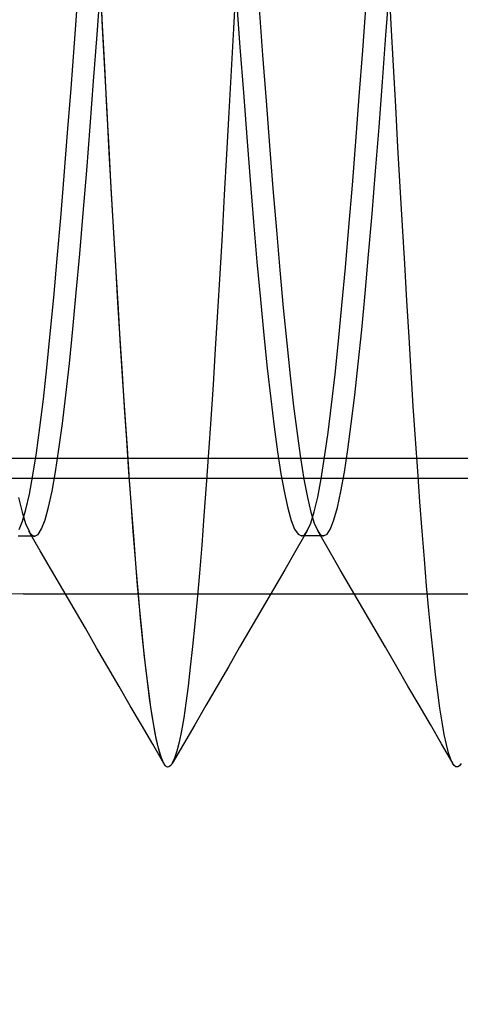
# Model space of a CAD drawing. Header units: millimetres. Extents: x 0 to 93, y -50 to 1.2.
# Tile 10 of 137: x 3.393 to 4.156, y -45.71 to -44.006. Entities that reach past the tile are written whole.
import ezdxf

# ---------------------------------------------------------------- set-up
doc = ezdxf.new("R2010")
doc.units = ezdxf.units.MM
doc.layers.add('MAIN-1', color=7, linetype='Continuous')
doc.layers.add('MAIN-2', color=7, linetype='Continuous')

msp = doc.modelspace()

# ---------------------------------------------------------------- linework, layer by layer
at = {"layer": 'MAIN-1'}
for p, q in [((10.1, -44.8), (1.1, -44.8)), ((3.4, -45), (11.6, -45)), ((3.6431, -45.2942), (3.6428, -45.2936)), ((3.6435, -45.2948), (3.6431, -45.2942)), ((3.6438, -45.2953), (3.6435, -45.2948)), ((3.6442, -45.2958), (3.6438, -45.2953)), ((3.6445, -45.2963), (3.6442, -45.2958)), ((3.6449, -45.2967), (3.6445, -45.2963))]:
    msp.add_line(p, q, dxfattribs=at)
msp.add_arc((3.4, -46.5), 1.5, 90, 180, dxfattribs=at)
at = {"layer": 'MAIN-2'}
for p, q in [((4.0362, -44.0144), (4.0324, -43.943)), ((4.0362, -44.0144), (4.0324, -43.943)), ((3.5273, -44.0317), (3.5333, -43.95)), ((3.5273, -44.0317), (3.5333, -43.95)), ((3.5366, -44.0157), (3.5328, -43.9439)), ((3.5368, -44.0196), (3.5329, -43.9465)), ((3.7673, -43.9473), (3.7633, -44.0208)), ((3.7673, -43.9473), (3.7633, -44.0208)), ((4.0271, -44.0329), (4.0331, -43.9513)), ((4.0271, -44.0329), (4.0331, -43.9513)), ((3.488, -44.0463), (3.4939, -43.9662)), ((3.488, -44.0463), (3.4939, -43.9662)), ((3.7684, -43.973), (3.7743, -44.0532)), ((3.7684, -43.973), (3.7743, -44.0532)), ((3.9869, -44.0591), (3.9929, -43.9778)), ((3.9869, -44.0591), (3.9929, -43.9778)), ((3.8077, -43.9865), (3.8136, -44.0671)), ((3.8077, -43.9865), (3.8136, -44.0671)), ((3.5404, -44.0871), (3.5366, -44.0157)), ((3.5406, -44.0923), (3.5368, -44.0196)), ((3.7633, -44.0208), (3.7593, -44.094)), ((3.7633, -44.0208), (3.7593, -44.094)), ((4.0401, -44.0856), (4.0362, -44.0144)), ((4.0401, -44.0856), (4.0362, -44.0144)), ((3.5212, -44.112), (3.5273, -44.0317)), ((3.5212, -44.112), (3.5273, -44.0317)), ((4.0211, -44.1132), (4.0271, -44.0329)), ((4.0211, -44.1132), (4.0271, -44.0329)), ((3.4821, -44.125), (3.488, -44.0463)), ((3.4821, -44.125), (3.488, -44.0463)), ((3.7743, -44.0532), (3.7803, -44.132)), ((3.7743, -44.0532), (3.7803, -44.132)), ((3.9809, -44.1389), (3.9869, -44.0591)), ((3.9809, -44.1389), (3.9869, -44.0591)), ((3.8136, -44.0671), (3.8196, -44.1462)), ((3.8136, -44.0671), (3.8196, -44.1462)), ((3.5441, -44.1581), (3.5404, -44.0871)), ((3.5445, -44.1645), (3.5406, -44.0923)), ((3.7593, -44.094), (3.7552, -44.1666)), ((3.7593, -44.094), (3.7552, -44.1666)), ((4.0439, -44.1564), (4.0401, -44.0856)), ((4.0439, -44.1564), (4.0401, -44.0856)), ((3.5152, -44.1906), (3.5212, -44.112)), ((3.5152, -44.1906), (3.5212, -44.112)), ((4.0151, -44.1918), (4.0211, -44.1132)), ((4.0151, -44.1918), (4.0211, -44.1132)), ((3.4762, -44.2017), (3.4821, -44.125)), ((3.4762, -44.2017), (3.4821, -44.125)), ((3.7803, -44.132), (3.7862, -44.209)), ((3.7803, -44.132), (3.7862, -44.209)), ((3.8196, -44.1462), (3.8256, -44.2234)), ((3.8196, -44.1462), (3.8256, -44.2234)), ((3.9749, -44.2168), (3.9809, -44.1389)), ((3.9749, -44.2168), (3.9809, -44.1389)), ((3.5479, -44.2283), (3.5441, -44.1581)), ((3.5483, -44.2359), (3.5445, -44.1645)), ((4.0479, -44.2263), (4.0439, -44.1564)), ((4.0479, -44.2263), (4.0439, -44.1564)), ((3.7552, -44.1666), (3.7512, -44.2384)), ((3.7552, -44.1666), (3.7512, -44.2384)), ((3.5092, -44.2669), (3.5152, -44.1906)), ((3.5092, -44.2669), (3.5152, -44.1906)), ((4.0091, -44.2681), (4.0151, -44.1918)), ((4.0091, -44.2681), (4.0151, -44.1918)), ((3.4703, -44.2764), (3.4762, -44.2017)), ((3.4703, -44.2764), (3.4762, -44.2017)), ((3.7862, -44.209), (3.7921, -44.2838)), ((3.7862, -44.209), (3.7921, -44.2838)), ((3.5517, -44.2974), (3.5479, -44.2283)), ((3.8256, -44.2234), (3.8315, -44.2983)), ((3.8256, -44.2234), (3.8315, -44.2983)), ((3.9689, -44.2923), (3.9749, -44.2168)), ((3.9689, -44.2923), (3.9749, -44.2168)), ((4.0518, -44.2952), (4.0479, -44.2263)), ((4.0518, -44.2952), (4.0479, -44.2263)), ((3.5522, -44.3061), (3.5483, -44.2359)), ((3.7512, -44.2384), (3.7473, -44.309)), ((3.7512, -44.2384), (3.7473, -44.309)), ((3.5032, -44.3405), (3.5092, -44.2669)), ((3.5032, -44.3405), (3.5092, -44.2669)), ((3.4643, -44.3491), (3.4703, -44.2764)), ((3.4643, -44.3491), (3.4703, -44.2764)), ((3.7921, -44.2838), (3.798, -44.3559)), ((3.7921, -44.2838), (3.798, -44.3559)), ((4.0031, -44.3419), (4.0091, -44.2681)), ((4.0031, -44.3419), (4.0091, -44.2681)), ((3.5556, -44.3652), (3.5517, -44.2974)), ((3.8315, -44.2983), (3.8375, -44.3704)), ((3.8315, -44.2983), (3.8375, -44.3704)), ((3.9629, -44.3651), (3.9689, -44.2923)), ((3.9629, -44.3651), (3.9689, -44.2923)), ((4.0557, -44.3626), (4.0518, -44.2952)), ((4.0557, -44.3626), (4.0518, -44.2952)), ((3.5561, -44.3749), (3.5522, -44.3061)), ((3.7473, -44.309), (3.7434, -44.3783)), ((3.7473, -44.309), (3.7434, -44.3783)), ((3.4583, -44.4193), (3.4643, -44.3491)), ((3.4583, -44.4193), (3.4643, -44.3491)), ((3.4972, -44.4112), (3.5032, -44.3405)), ((3.4972, -44.4112), (3.5032, -44.3405)), ((3.9971, -44.4125), (4.0031, -44.3419)), ((3.9971, -44.4125), (4.0031, -44.3419)), ((3.5595, -44.4313), (3.5556, -44.3652)), ((3.798, -44.3559), (3.8039, -44.4249)), ((3.798, -44.3559), (3.8039, -44.4249)), ((3.9569, -44.4346), (3.9629, -44.3651)), ((3.9569, -44.4346), (3.9629, -44.3651)), ((4.0595, -44.4285), (4.0557, -44.3626)), ((4.0595, -44.4285), (4.0557, -44.3626)), ((3.5601, -44.442), (3.5561, -44.3749)), ((3.7434, -44.3783), (3.7395, -44.446)), ((3.7434, -44.3783), (3.7395, -44.446)), ((3.8375, -44.3704), (3.8435, -44.4392)), ((3.8375, -44.3704), (3.8435, -44.4392)), ((3.4523, -44.4865), (3.4583, -44.4193)), ((3.4523, -44.4865), (3.4583, -44.4193)), ((3.4912, -44.4784), (3.4972, -44.4112)), ((3.4912, -44.4784), (3.4972, -44.4112)), ((3.9911, -44.4796), (3.9971, -44.4125)), ((3.9911, -44.4796), (3.9971, -44.4125)), ((3.5633, -44.4957), (3.5595, -44.4313)), ((3.8039, -44.4249), (3.8098, -44.4904)), ((3.8039, -44.4249), (3.8098, -44.4904)), ((3.9509, -44.5005), (3.9569, -44.4346)), ((3.9509, -44.5005), (3.9569, -44.4346)), ((4.0633, -44.4928), (4.0595, -44.4285)), ((4.0633, -44.4928), (4.0595, -44.4285)), ((3.564, -44.5072), (3.5601, -44.442)), ((3.7395, -44.446), (3.7356, -44.5118)), ((3.7395, -44.446), (3.7356, -44.5118)), ((3.8435, -44.4392), (3.8494, -44.5044)), ((3.8435, -44.4392), (3.8494, -44.5044)), ((3.4462, -44.5497), (3.4523, -44.4865)), ((3.4462, -44.5497), (3.4523, -44.4865)), ((3.4852, -44.5417), (3.4912, -44.4784)), ((3.4852, -44.5417), (3.4912, -44.4784)), ((3.9851, -44.5427), (3.9911, -44.4796)), ((3.9851, -44.5427), (3.9911, -44.4796)), ((3.5672, -44.5581), (3.5633, -44.4957)), ((3.8098, -44.4904), (3.8158, -44.552)), ((3.8098, -44.4904), (3.8158, -44.552)), ((3.8494, -44.5044), (3.8554, -44.5656)), ((3.8494, -44.5044), (3.8554, -44.5656)), ((3.9449, -44.5622), (3.9509, -44.5005)), ((3.9449, -44.5622), (3.9509, -44.5005)), ((4.067, -44.5553), (4.0633, -44.4928)), ((4.067, -44.5553), (4.0633, -44.4928)), ((3.5679, -44.5703), (3.564, -44.5072)), ((3.7356, -44.5118), (3.7318, -44.5757)), ((3.7356, -44.5118), (3.7318, -44.5757)), ((3.4402, -44.6086), (3.4462, -44.5497)), ((3.4402, -44.6086), (3.4462, -44.5497)), ((3.4792, -44.6009), (3.4852, -44.5417)), ((3.4792, -44.6009), (3.4852, -44.5417)), ((3.8158, -44.552), (3.8217, -44.6094)), ((3.8158, -44.552), (3.8217, -44.6094)), ((3.9791, -44.6016), (3.9851, -44.5427)), ((3.9791, -44.6016), (3.9851, -44.5427)), ((4.0707, -44.6159), (4.067, -44.5553)), ((4.0707, -44.6159), (4.067, -44.5553)), ((3.571, -44.6185), (3.5672, -44.5581)), ((3.5719, -44.6314), (3.5679, -44.5703)), ((3.8554, -44.5656), (3.8613, -44.6224)), ((3.8554, -44.5656), (3.8613, -44.6224)), ((3.9389, -44.6197), (3.9449, -44.5622)), ((3.9389, -44.6197), (3.9449, -44.5622)), ((3.7318, -44.5757), (3.728, -44.6376)), ((3.7318, -44.5757), (3.728, -44.6376)), ((3.4732, -44.6556), (3.4792, -44.6009)), ((3.4732, -44.6556), (3.4792, -44.6009)), ((3.9731, -44.6559), (3.9791, -44.6016)), ((3.9731, -44.6559), (3.9791, -44.6016)), ((3.4342, -44.6628), (3.4402, -44.6086)), ((3.4342, -44.6628), (3.4402, -44.6086)), ((3.5748, -44.6769), (3.571, -44.6185)), ((3.8217, -44.6094), (3.8276, -44.6624)), ((3.8217, -44.6094), (3.8276, -44.6624)), ((3.8613, -44.6224), (3.8673, -44.6747)), ((3.8613, -44.6224), (3.8673, -44.6747)), ((3.9329, -44.6726), (3.9389, -44.6197)), ((3.9329, -44.6726), (3.9389, -44.6197)), ((4.0744, -44.6748), (4.0707, -44.6159)), ((4.0744, -44.6748), (4.0707, -44.6159)), ((3.5757, -44.6905), (3.5719, -44.6314)), ((3.728, -44.6376), (3.7241, -44.6975)), ((3.728, -44.6376), (3.7241, -44.6975)), ((3.4672, -44.7052), (3.4732, -44.6556)), ((3.4672, -44.7052), (3.4732, -44.6556)), ((3.9671, -44.7055), (3.9731, -44.6559)), ((3.9671, -44.7055), (3.9731, -44.6559)), ((3.4281, -44.712), (3.4342, -44.6628)), ((3.4281, -44.712), (3.4342, -44.6628)), ((3.8276, -44.6624), (3.8335, -44.7107)), ((3.8276, -44.6624), (3.8335, -44.7107)), ((3.8673, -44.6747), (3.8733, -44.7222)), ((3.8673, -44.6747), (3.8733, -44.7222)), ((3.9269, -44.7205), (3.9329, -44.6726)), ((3.9269, -44.7205), (3.9329, -44.6726)), ((4.0782, -44.732), (4.0744, -44.6748)), ((4.0782, -44.732), (4.0744, -44.6748)), ((3.5786, -44.7336), (3.5748, -44.6769)), ((3.5796, -44.7477), (3.5757, -44.6905)), ((3.4612, -44.7496), (3.4672, -44.7052)), ((3.4612, -44.7496), (3.4672, -44.7052)), ((3.7241, -44.6975), (3.7202, -44.7553)), ((3.7241, -44.6975), (3.7202, -44.7553)), ((3.8335, -44.7107), (3.8394, -44.754)), ((3.8335, -44.7107), (3.8394, -44.754)), ((3.9611, -44.75), (3.9671, -44.7055)), ((3.9611, -44.75), (3.9671, -44.7055)), ((3.4221, -44.7559), (3.4281, -44.712)), ((3.4221, -44.7559), (3.4281, -44.712)), ((3.8733, -44.7222), (3.8792, -44.7645)), ((3.8733, -44.7222), (3.8792, -44.7645)), ((3.9209, -44.7633), (3.9269, -44.7205)), ((3.9209, -44.7633), (3.9269, -44.7205)), ((3.5824, -44.7885), (3.5786, -44.7336)), ((4.082, -44.7872), (4.0782, -44.732)), ((4.082, -44.7872), (4.0782, -44.732)), ((3.4161, -44.7943), (3.4221, -44.7559)), ((3.4161, -44.7943), (3.4221, -44.7559)), ((3.4552, -44.7886), (3.4612, -44.7496)), ((3.4552, -44.7886), (3.4612, -44.7496)), ((3.5834, -44.8031), (3.5796, -44.7477)), ((3.7202, -44.7553), (3.7162, -44.8111)), ((3.7202, -44.7553), (3.7162, -44.8111)), ((3.8394, -44.754), (3.8453, -44.7921)), ((3.8394, -44.754), (3.8453, -44.7921)), ((3.9551, -44.7892), (3.9611, -44.75)), ((3.9551, -44.7892), (3.9611, -44.75)), ((1.1, -44.7651), (10.1, -44.7651)), ((3.8792, -44.7645), (3.8852, -44.8015)), ((3.8792, -44.7645), (3.8852, -44.8015)), ((3.9149, -44.8007), (3.9209, -44.7633)), ((3.9149, -44.8007), (3.9209, -44.7633)), ((3.41, -44.827), (3.4161, -44.7943)), ((3.41, -44.827), (3.4161, -44.7943)), ((3.4492, -44.822), (3.4552, -44.7886)), ((3.4492, -44.822), (3.4552, -44.7886)), ((3.5862, -44.8413), (3.5824, -44.7885)), ((3.8453, -44.7921), (3.8513, -44.8248)), ((3.8453, -44.7921), (3.8513, -44.8248)), ((3.9491, -44.8227), (3.9551, -44.7892)), ((3.9491, -44.8227), (3.9551, -44.7892)), ((4.0858, -44.8405), (4.082, -44.7872)), ((4.0858, -44.8405), (4.082, -44.7872)), ((3.5872, -44.8563), (3.5834, -44.8031)), ((3.7162, -44.8111), (3.7122, -44.8646)), ((3.7162, -44.8111), (3.7122, -44.8646)), ((3.8852, -44.8015), (3.8912, -44.8328)), ((3.8852, -44.8015), (3.8912, -44.8328)), ((3.9089, -44.8323), (3.9149, -44.8007)), ((3.9089, -44.8323), (3.9149, -44.8007)), ((3.404, -44.8536), (3.41, -44.827)), ((3.404, -44.8536), (3.41, -44.827)), ((3.4432, -44.8497), (3.4492, -44.822)), ((3.4432, -44.8497), (3.4492, -44.822)), ((3.8513, -44.8248), (3.8572, -44.8517)), ((3.8513, -44.8248), (3.8572, -44.8517)), ((3.9431, -44.8504), (3.9491, -44.8227)), ((3.9431, -44.8504), (3.9491, -44.8227)), ((3.3914, -44.8333), (3.3974, -44.8587)), ((3.3914, -44.8333), (3.3974, -44.8587)), ((3.5899, -44.8919), (3.5862, -44.8413)), ((3.8912, -44.8328), (3.8971, -44.8583)), ((3.8912, -44.8328), (3.8971, -44.8583)), ((3.9029, -44.858), (3.9089, -44.8323)), ((3.9029, -44.858), (3.9089, -44.8323)), ((4.0897, -44.8915), (4.0858, -44.8405)), ((4.0897, -44.8915), (4.0858, -44.8405)), ((3.3974, -44.8587), (3.4034, -44.8781)), ((3.3974, -44.8587), (3.4034, -44.8781)), ((3.3981, -44.8741), (3.404, -44.8536)), ((3.3981, -44.8741), (3.404, -44.8536)), ((3.4372, -44.8715), (3.4432, -44.8497)), ((3.4372, -44.8715), (3.4432, -44.8497)), ((3.5911, -44.907), (3.5872, -44.8563)), ((3.8572, -44.8517), (3.8631, -44.8726)), ((3.8572, -44.8517), (3.8631, -44.8726)), ((3.8969, -44.8775), (3.9029, -44.858)), ((3.8969, -44.8775), (3.9029, -44.858)), ((3.8971, -44.8583), (3.9031, -44.8777)), ((3.8971, -44.8583), (3.9031, -44.8777)), ((3.9371, -44.8719), (3.9431, -44.8504)), ((3.9371, -44.8719), (3.9431, -44.8504)), ((3.3923, -44.8887), (3.3981, -44.8741)), ((3.3923, -44.8887), (3.3981, -44.8741)), ((3.4034, -44.8781), (3.4094, -44.8915)), ((3.4034, -44.8781), (3.4094, -44.8915)), ((3.4312, -44.8872), (3.4372, -44.8715)), ((3.4312, -44.8872), (3.4372, -44.8715)), ((3.7122, -44.8646), (3.7082, -44.9157)), ((3.7122, -44.8646), (3.7082, -44.9157)), ((3.8631, -44.8726), (3.869, -44.8876)), ((3.8631, -44.8726), (3.869, -44.8876)), ((3.8909, -44.8909), (3.8969, -44.8775)), ((3.8909, -44.8909), (3.8969, -44.8775)), ((3.9031, -44.8777), (3.9091, -44.8909)), ((3.9031, -44.8777), (3.9091, -44.8909)), ((3.9311, -44.8873), (3.9371, -44.8719)), ((3.9311, -44.8873), (3.9371, -44.8719)), ((3.4288, -44.9251), (3.4093, -44.8915)), ((3.4094, -44.8915), (3.411, -44.8941)), ((3.4094, -44.8915), (3.411, -44.8941)), ((3.411, -44.8941), (3.4126, -44.8962)), ((3.411, -44.8941), (3.4126, -44.8962)), ((3.4126, -44.8962), (3.4143, -44.8979)), ((3.4126, -44.8962), (3.4143, -44.8979)), ((3.4143, -44.8979), (3.4159, -44.899)), ((3.4143, -44.8979), (3.4159, -44.899)), ((3.4192, -44.9), (3.4252, -44.8968)), ((3.4192, -44.9), (3.4252, -44.8968)), ((3.4252, -44.8968), (3.4312, -44.8872)), ((3.4252, -44.8968), (3.4312, -44.8872)), ((3.5936, -44.9399), (3.5899, -44.8919)), ((3.869, -44.8876), (3.8749, -44.8966)), ((3.869, -44.8876), (3.8749, -44.8966)), ((3.891, -44.891), (3.8714, -44.9246)), ((3.8749, -44.8966), (3.8808, -44.8996)), ((3.8749, -44.8966), (3.8808, -44.8996)), ((3.8842, -44.8986), (3.8859, -44.8974)), ((3.8842, -44.8986), (3.8859, -44.8974)), ((3.8859, -44.8974), (3.8875, -44.8957)), ((3.8859, -44.8974), (3.8875, -44.8957)), ((3.8875, -44.8957), (3.8892, -44.8936)), ((3.8875, -44.8957), (3.8892, -44.8936)), ((3.8892, -44.8936), (3.8909, -44.8909)), ((3.8892, -44.8936), (3.8909, -44.8909)), ((3.9286, -44.9245), (3.909, -44.891)), ((3.9091, -44.8909), (3.9107, -44.8936)), ((3.9091, -44.8909), (3.9107, -44.8936)), ((3.9107, -44.8936), (3.9124, -44.8957)), ((3.9107, -44.8936), (3.9124, -44.8957)), ((3.9124, -44.8957), (3.9141, -44.8974)), ((3.9124, -44.8957), (3.9141, -44.8974)), ((3.9141, -44.8974), (3.9158, -44.8986)), ((3.9141, -44.8974), (3.9158, -44.8986)), ((3.9191, -44.8996), (3.9251, -44.8965)), ((3.9191, -44.8996), (3.9251, -44.8965)), ((3.9251, -44.8965), (3.9311, -44.8873)), ((3.9251, -44.8965), (3.9311, -44.8873)), ((4.0936, -44.9399), (4.0897, -44.8915)), ((4.0936, -44.9399), (4.0897, -44.8915)), ((3.3936, -44.9), (3.3905, -44.9)), ((3.3968, -44.9), (3.3936, -44.9)), ((3.4, -44.9), (3.3968, -44.9)), ((3.4032, -44.9), (3.4, -44.9)), ((3.4064, -44.9), (3.4032, -44.9)), ((3.4096, -44.9), (3.4064, -44.9)), ((3.4128, -44.9), (3.4096, -44.9)), ((3.4159, -44.9), (3.4128, -44.9)), ((3.4159, -44.899), (3.4176, -44.8997)), ((3.4159, -44.899), (3.4176, -44.8997)), ((3.4191, -44.9), (3.4159, -44.9)), ((3.4176, -44.8997), (3.4192, -44.9)), ((3.4176, -44.8997), (3.4192, -44.9)), ((3.5949, -44.9551), (3.5911, -44.907)), ((3.8808, -44.8996), (3.8825, -44.8993)), ((3.8808, -44.8996), (3.8825, -44.8993)), ((3.8841, -44.8996), (3.8809, -44.8996)), ((3.8825, -44.8993), (3.8842, -44.8986)), ((3.8825, -44.8993), (3.8842, -44.8986)), ((3.8872, -44.8996), (3.8841, -44.8996)), ((3.8904, -44.8996), (3.8872, -44.8996)), ((3.8936, -44.8996), (3.8904, -44.8996)), ((3.8968, -44.8996), (3.8936, -44.8996)), ((3.9, -44.8996), (3.8968, -44.8996)), ((3.9032, -44.8996), (3.9, -44.8996)), ((3.9063, -44.8996), (3.9032, -44.8996)), ((3.9095, -44.8996), (3.9063, -44.8996)), ((3.9127, -44.8996), (3.9095, -44.8996)), ((3.9159, -44.8996), (3.9127, -44.8996)), ((3.9158, -44.8986), (3.9174, -44.8993)), ((3.9158, -44.8986), (3.9174, -44.8993)), ((3.9191, -44.8996), (3.9159, -44.8996)), ((3.9174, -44.8993), (3.9191, -44.8996)), ((3.9174, -44.8993), (3.9191, -44.8996)), ((3.4484, -44.9587), (3.4288, -44.9251)), ((3.7082, -44.9157), (3.7042, -44.964)), ((3.7082, -44.9157), (3.7042, -44.964)), ((3.8714, -44.9246), (3.8519, -44.9582)), ((3.9481, -44.9581), (3.9286, -44.9245)), ((3.5974, -44.9853), (3.5936, -44.9399)), ((4.0975, -44.9857), (4.0936, -44.9399)), ((4.0975, -44.9857), (4.0936, -44.9399)), ((3.4679, -44.9923), (3.4484, -44.9587)), ((3.5987, -45.0003), (3.5949, -44.9551)), ((3.7042, -44.964), (3.7002, -45.0095)), ((3.7042, -44.964), (3.7002, -45.0095)), ((3.8519, -44.9582), (3.8324, -44.9917)), ((3.9676, -44.9917), (3.9481, -44.9581)), ((3.4, -45), (3.4, -45)), ((3.4874, -45.0258), (3.4679, -44.9923)), ((3.6012, -45.0279), (3.5974, -44.9853)), ((3.6025, -45.0426), (3.5987, -45.0003)), ((3.8324, -44.9917), (3.8128, -45.0253)), ((3.9871, -45.0253), (3.9676, -44.9917)), ((4.1014, -45.0287), (4.0975, -44.9857)), ((4.1014, -45.0287), (4.0975, -44.9857)), ((3.7002, -45.0095), (3.6963, -45.0519)), ((3.7002, -45.0095), (3.6963, -45.0519)), ((3.5069, -45.0594), (3.4874, -45.0258)), ((3.605, -45.0675), (3.6012, -45.0279)), ((3.8128, -45.0253), (3.7934, -45.0588)), ((4.0066, -45.0588), (3.9871, -45.0253)), ((4.1053, -45.0688), (4.1014, -45.0287)), ((4.1053, -45.0688), (4.1014, -45.0287)), ((3.6064, -45.0819), (3.6025, -45.0426)), ((3.5264, -45.093), (3.5069, -45.0594)), ((3.6088, -45.1042), (3.605, -45.0675)), ((3.6963, -45.0519), (3.6924, -45.0911)), ((3.6963, -45.0519), (3.6924, -45.0911)), ((3.7934, -45.0588), (3.7739, -45.0924)), ((4.0261, -45.0923), (4.0066, -45.0588)), ((4.1092, -45.1058), (4.1053, -45.0688)), ((4.1092, -45.1058), (4.1053, -45.0688)), ((3.6103, -45.118), (3.6064, -45.0819)), ((3.5458, -45.1265), (3.5264, -45.093)), ((3.6924, -45.0911), (3.6885, -45.127)), ((3.6924, -45.0911), (3.6885, -45.127)), ((3.7739, -45.0924), (3.7544, -45.1259)), ((4.0456, -45.1259), (4.0261, -45.0923)), ((3.6126, -45.1378), (3.6088, -45.1042)), ((3.6142, -45.151), (3.6103, -45.118)), ((4.113, -45.1397), (4.1092, -45.1058)), ((4.113, -45.1397), (4.1092, -45.1058)), ((3.5653, -45.16), (3.5458, -45.1265)), ((3.6885, -45.127), (3.6847, -45.1596)), ((3.6885, -45.127), (3.6847, -45.1596)), ((3.7544, -45.1259), (3.7349, -45.1594)), ((4.065, -45.1594), (4.0456, -45.1259)), ((3.6165, -45.1684), (3.6126, -45.1378)), ((3.6181, -45.1807), (3.6142, -45.151)), ((4.1167, -45.1704), (4.113, -45.1397)), ((4.1167, -45.1704), (4.113, -45.1397)), ((3.5847, -45.1934), (3.5653, -45.16)), ((3.6203, -45.1958), (3.6165, -45.1684)), ((3.6847, -45.1596), (3.6809, -45.1888)), ((3.6847, -45.1596), (3.6809, -45.1888)), ((3.7349, -45.1594), (3.7155, -45.1929)), ((4.0844, -45.1928), (4.065, -45.1594)), ((4.1204, -45.1979), (4.1167, -45.1704)), ((4.1204, -45.1979), (4.1167, -45.1704)), ((3.622, -45.2073), (3.6181, -45.1807)), ((3.604, -45.2268), (3.5847, -45.1934)), ((3.6241, -45.2201), (3.6203, -45.1958)), ((3.6809, -45.1888), (3.6771, -45.2147)), ((3.6809, -45.1888), (3.6771, -45.2147)), ((3.7155, -45.1929), (3.6961, -45.2264)), ((4.1039, -45.2262), (4.0844, -45.1928)), ((4.1241, -45.2221), (4.1204, -45.1979)), ((4.1241, -45.2221), (4.1204, -45.1979)), ((3.6259, -45.2305), (3.622, -45.2073)), ((3.6279, -45.2413), (3.6241, -45.2201)), ((3.6771, -45.2147), (3.6732, -45.2372)), ((3.6771, -45.2147), (3.6732, -45.2372)), ((4.1278, -45.2431), (4.1241, -45.2221)), ((4.1278, -45.2431), (4.1241, -45.2221)), ((3.6234, -45.2602), (3.604, -45.2268)), ((3.6297, -45.2505), (3.6259, -45.2305)), ((3.6732, -45.2372), (3.6693, -45.2563)), ((3.6732, -45.2372), (3.6693, -45.2563)), ((3.6961, -45.2264), (3.6767, -45.2598)), ((4.1233, -45.2597), (4.1039, -45.2262)), ((3.6316, -45.2592), (3.6279, -45.2413)), ((3.6335, -45.2671), (3.6297, -45.2505)), ((3.6693, -45.2563), (3.6653, -45.2721)), ((3.6693, -45.2563), (3.6653, -45.2721)), ((4.1316, -45.2609), (4.1278, -45.2431)), ((4.1316, -45.2609), (4.1278, -45.2431)), ((3.6427, -45.2935), (3.6234, -45.2602)), ((3.6353, -45.274), (3.6316, -45.2592)), ((3.6373, -45.2804), (3.6335, -45.2671)), ((3.6767, -45.2598), (3.6572, -45.2933)), ((3.6653, -45.2721), (3.6613, -45.2844)), ((3.6653, -45.2721), (3.6613, -45.2844)), ((4.1427, -45.2932), (4.1233, -45.2597)), ((4.1354, -45.2753), (4.1316, -45.2609)), ((4.1354, -45.2753), (4.1316, -45.2609)), ((3.639, -45.2855), (3.6353, -45.274)), ((3.6411, -45.2903), (3.6373, -45.2804)), ((3.6428, -45.2936), (3.639, -45.2855)), ((3.6449, -45.2967), (3.6411, -45.2903)), ((3.6613, -45.2844), (3.6573, -45.2931)), ((3.6613, -45.2844), (3.6573, -45.2931)), ((4.1393, -45.2865), (4.1354, -45.2753)), ((4.1393, -45.2865), (4.1354, -45.2753)), ((4.1422, -45.2927), (4.1393, -45.2865)), ((3.6469, -45.2987), (3.6449, -45.2967)), ((3.649, -45.2996), (3.6469, -45.2987)), ((3.6511, -45.2995), (3.649, -45.2996)), ((3.6531, -45.2984), (3.6511, -45.2995)), ((3.6552, -45.2963), (3.6531, -45.2984)), ((3.6573, -45.2931), (3.6552, -45.2963)), ((4.1452, -45.297), (4.1422, -45.2927)), ((4.1482, -45.2993), (4.1452, -45.297)), ((4.1512, -45.2995), (4.1482, -45.2993)), ((4.1542, -45.2977), (4.1512, -45.2995)), ((4.1572, -45.2938), (4.1542, -45.2977))]:
    msp.add_line(p, q, dxfattribs=at)

doc.saveas('drawing.dxf')
